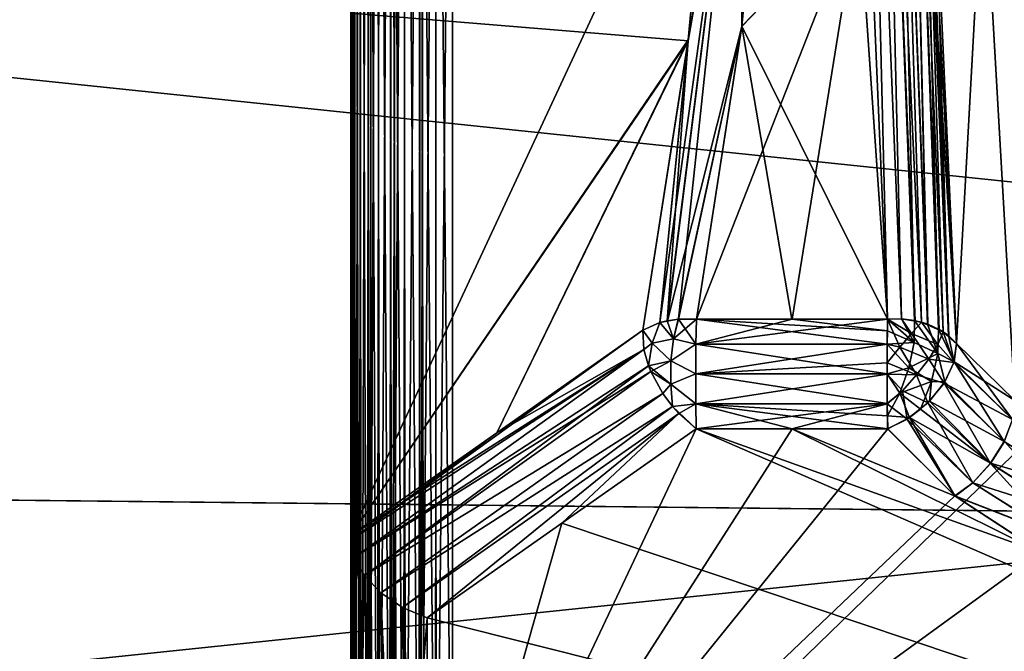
# Model space of a CAD drawing. Header units: metres. Extents: x 59 to 135, y -85 to 115.
# Tile 100 of 256: x 89.31 to 91.21, y 13.07 to 14.29. Entities that reach past the tile are written whole.
import ezdxf

# ---------------------------------------------------------------- set-up
doc = ezdxf.new("R2010")
doc.units = ezdxf.units.M
doc.layers.add('solid_20_404_502_XXX', color=7, linetype='CONTINUOUS')

msp = doc.modelspace()

# ---------------------------------------------------------------- linework, layer by layer
at = {"layer": 'solid_20_404_502_XXX'}
for points in [[(89.949997, 12.510079, -12.162848), (89.949997, 16.616306, -14.710766), (89.949997, 15.837152, -15.489921)], [(89.949997, 12.510079, -12.162848), (89.949997, 16.60574, -14.701389), (89.949997, 16.616306, -14.710766)], [(89.949997, 12.510079, -12.162848), (89.949997, 15.411931, -13.693076), (89.949997, 16.60574, -14.701389)], [(89.95153, 15.819356, -15.507064), (89.949997, 12.510079, -12.162848), (89.949997, 15.837152, -15.489921)], [(89.949997, 15.837152, 15.489921), (89.949997, 13.289234, 11.383693), (89.949997, 12.510079, 12.162848)], [(89.95153, 12.492936, 12.180644), (89.949997, 15.837152, 15.489921), (89.949997, 12.510079, 12.162848)], [(89.949997, 15.837152, 15.489921), (89.949997, 13.298611, 11.39426), (89.949997, 13.289234, 11.383693)], [(89.949997, 15.837152, 15.489921), (89.949997, 14.3069, 12.588042), (89.949997, 13.298611, 11.39426)], [(89.952324, 15.81516, 15.510906), (89.949997, 15.837152, 15.489921), (89.95153, 12.492936, 12.180644)], [(89.952324, 12.489094, -12.18484), (89.949997, 12.510079, -12.162848), (89.95153, 15.819356, -15.507064)], [(89.952324, 12.489094, -12.18484), (89.95153, 15.819356, -15.507064), (89.956703, 15.799511, -15.524899)], [(89.952324, 15.81516, 15.510906), (89.95153, 12.492936, 12.180644), (89.956703, 12.475101, 12.200489)], [(89.959259, 15.792827, 15.530653), (89.952324, 15.81516, 15.510906), (89.956703, 12.475101, 12.200489)], [(89.959259, 12.469347, -12.207173), (89.952324, 12.489094, -12.18484), (89.956703, 15.799511, -15.524899)], [(89.959259, 12.469347, -12.207173), (89.956703, 15.799511, -15.524899), (89.966347, 15.778058, -15.542833)], [(89.959259, 15.792827, 15.530653), (89.956703, 12.475101, 12.200489), (89.966347, 12.457167, 12.221942)], [(89.970688, 15.770648, 15.548693), (89.959259, 15.792827, 15.530653), (89.966347, 12.457167, 12.221942)], [(89.970688, 12.451307, -12.229352), (89.959259, 12.469347, -12.207173), (89.966347, 15.778058, -15.542833)], [(89.970688, 12.451307, -12.229352), (89.966347, 15.778058, -15.542833), (89.981247, 15.755488, -15.560057)], [(89.970688, 15.770648, 15.548693), (89.966347, 12.457167, 12.221942), (89.981247, 12.439943, 12.244512)], [(89.986412, 15.749114, 15.564596), (89.970688, 15.770648, 15.548693), (89.981247, 12.439943, 12.244512)], [(89.986412, 12.435404, -12.250886), (89.970688, 12.451307, -12.229352), (89.981247, 15.755488, -15.560057)], [(89.986412, 12.435404, -12.250886), (89.981247, 15.755488, -15.560057), (89.990395, 15.744543, -15.567759)], [(89.986412, 15.749114, 15.564596), (89.981247, 12.439943, 12.244512), (89.990395, 12.432241, 12.255457)], [(89.986412, 15.749114, 15.564596), (89.990395, 12.432241, 12.255457), (90.000786, 12.425146, 12.266249)], [(90.006126, 15.728743, 15.577978), (89.986412, 15.749114, 15.564596), (90.000786, 12.425146, 12.266249)], [(89.986412, 12.435404, -12.250886), (89.990395, 15.744543, -15.567759), (90.000786, 15.733751, -15.574854)], [(90.006126, 12.422022, -12.271257), (89.986412, 12.435404, -12.250886), (90.000786, 15.733751, -15.574854)], [(90.006126, 12.422022, -12.271257), (90.000786, 15.733751, -15.574854), (90.024475, 15.713643, -15.586613)], [(90.006126, 15.728743, 15.577978), (90.000786, 12.425146, 12.266249), (90.024475, 12.413387, 12.286357)], [(90.029419, 15.710043, 15.588469), (90.006126, 15.728743, 15.577978), (90.024475, 12.413387, 12.286357)], [(90.029419, 12.411531, -12.289957), (90.006126, 12.422022, -12.271257), (90.024475, 15.713643, -15.586613)], [(90.029419, 12.411531, -12.289957), (90.024475, 15.713643, -15.586613), (90.03878, 15.703682, -15.591524)], [(90.029419, 15.710043, 15.588469), (90.024475, 12.413387, 12.286357), (90.03878, 12.408476, 12.296318)], [(90.029419, 15.710043, 15.588469), (90.03878, 12.408476, 12.296318), (90.051643, 12.405134, 12.304179)], [(90.055779, 15.693487, 15.595748), (90.029419, 15.710043, 15.588469), (90.051643, 12.405134, 12.304179)], [(90.029419, 12.411531, -12.289957), (90.03878, 15.703682, -15.591524), (90.051643, 15.695821, -15.594866)], [(90.055779, 12.404252, -12.306513), (90.029419, 12.411531, -12.289957), (90.051643, 15.695821, -15.594866)], [(90.055779, 12.404252, -12.306513), (90.051643, 15.695821, -15.594866), (90.081604, 15.680821, -15.599379)], [(90.055779, 15.693487, 15.595748), (90.051643, 12.405134, 12.304179), (90.081604, 12.400621, 12.319179)], [(90.084579, 15.679554, 15.599606), (90.055779, 15.693487, 15.595748), (90.081604, 12.400621, 12.319179)], [(90.084579, 12.400394, -12.320446), (90.055779, 12.404252, -12.306513), (90.081604, 15.680821, -15.599379)], [(90.084579, 12.400394, -12.320446), (90.081604, 15.680821, -15.599379), (90.091537, 15.676733, -15.599991)], [(90.084579, 15.679554, 15.599606), (90.081604, 12.400621, 12.319179), (90.091537, 12.400009, 12.323267)], [(90.084579, 15.679554, 15.599606), (90.091537, 12.400009, 12.323267), (90.113518, 12.400012, 12.330879)], [(90.115074, 15.668647, 15.599914), (90.084579, 15.679554, 15.599606), (90.113518, 12.400012, 12.330879)], [(90.084579, 12.400394, -12.320446), (90.091537, 15.676733, -15.599991), (90.113518, 15.669121, -15.599988)], [(103.25, 15.361294, 19.216219), (72.835632, 15.659333, 19.408966), (72.866943, 13.544167, 17.889351)], [(103.25, 15.361294, -19.216219), (72.866951, 13.543697, -17.888971), (72.83564, 15.65889, -19.408684)], [(90.115074, 12.400086, -12.331353), (90.084579, 12.400394, -12.320446), (90.113518, 15.669121, -15.599988)], [(90.115074, 12.400086, -12.331353), (90.113518, 15.669121, -15.599988), (90.146507, 15.661008, -15.596577)], [(90.115074, 15.668647, 15.599914), (90.113518, 12.400012, 12.330879), (90.146507, 12.403423, 12.338992)], [(90.115074, 15.668647, 15.599914), (90.146507, 12.403423, 12.338992), (90.146507, 15.661008, 15.596577)], [(90.115074, 12.400086, -12.331353), (90.146507, 15.661008, -15.596577), (90.146507, 12.403423, -12.338992)], [(90.146507, 12.403423, -12.338992), (90.146507, 15.661008, -15.596577), (93.5, 15.661006, -15.679357)], [(90.146507, 15.661008, 15.596577), (96.853493, 13.94942, 14.050551), (96.853493, 15.661008, 15.76214)], [(90.146507, 15.661008, 15.596577), (96.853493, 12.237829, 12.338961), (96.853493, 13.94942, 14.050551)], [(90.146507, 15.661008, 15.596577), (93.5, 12.320643, 12.338994), (96.853493, 12.237829, 12.338961)], [(90.146507, 15.661008, 15.596577), (90.146507, 12.403423, 12.338992), (93.5, 12.320643, 12.338994)], [(93.5, 12.320642, -12.338992), (90.146507, 12.403423, -12.338992), (93.5, 15.661006, -15.679357)], [(89.949997, 12.510079, -12.162848), (89.949997, 14.306924, -12.588069), (89.949997, 15.411931, -13.693076)], [(90.985886, 13.716427, -10.934567), (90.944298, 15.388526, -12.612142), (90.913689, 15.390372, -12.610295)], [(90.930428, 14.515567, -11.735077), (90.985886, 13.716427, -10.934567), (90.913689, 15.390372, -12.610295)], [(90.930435, 14.515522, 11.735031), (90.944298, 15.388515, 12.61213), (90.985886, 13.716427, 10.934567)], [(91.012627, 13.716568, -10.93746), (90.973732, 15.382308, -12.618359), (90.944298, 15.388526, -12.612142)], [(90.985886, 13.716427, -10.934567), (91.012627, 13.716568, -10.93746), (90.944298, 15.388526, -12.612142)], [(91.01255, 13.716455, 10.937325), (90.985886, 13.716427, 10.934567), (90.944298, 15.388515, 12.61213)], [(91.01255, 13.716455, 10.937325), (90.944298, 15.388515, 12.61213), (90.973732, 15.382297, 12.618348)], [(91.051376, 13.710052, -10.947815), (91.000763, 15.371981, -12.628686), (90.973732, 15.382308, -12.618359)], [(91.038788, 13.712995, -10.94345), (91.051376, 13.710052, -10.947815), (90.973732, 15.382308, -12.618359)], [(91.012627, 13.716568, -10.93746), (91.038788, 13.712995, -10.94345), (90.973732, 15.382308, -12.618359)], [(91.037651, 13.713251, 10.943141), (90.973732, 15.382297, 12.618348), (91.000763, 15.371969, 12.628675)], [(91.037651, 13.713251, 10.943141), (91.01255, 13.716455, 10.937325), (90.973732, 15.382297, 12.618348)], [(91.063225, 13.706283, -10.952762), (91.024246, 15.357976, -12.64269), (91.000763, 15.371981, -12.628686)], [(91.051376, 13.710052, -10.947815), (91.063225, 13.706283, -10.952762), (91.000763, 15.371981, -12.628686)], [(91.062744, 13.706454, 10.95254), (91.000763, 15.371969, 12.628675), (91.024246, 15.357965, 12.642679)], [(91.062744, 13.706454, 10.95254), (91.037651, 13.713251, 10.943141), (91.000763, 15.371969, 12.628675)], [(103.25, 13.215885, 17.619022), (103.25, 15.361294, 19.216219), (72.866943, 13.544167, 17.889351)], [(103.25, 15.361294, -19.216219), (103.25, 13.215885, -17.619022), (72.866951, 13.543697, -17.888971)], [(91.093117, 13.691759, -10.970384), (91.043205, 15.340882, -12.659783), (91.024246, 15.357976, -12.64269)], [(91.085258, 13.696414, -10.964879), (91.093117, 13.691759, -10.970384), (91.024246, 15.357976, -12.64269)], [(91.063225, 13.706283, -10.952762), (91.085258, 13.696414, -10.964879), (91.024246, 15.357976, -12.64269)], [(91.084373, 13.69691, 10.964319), (91.024246, 15.357965, 12.642679), (91.043205, 15.340872, 12.659772)], [(91.084373, 13.69691, 10.964319), (91.062744, 13.706454, 10.95254), (91.024246, 15.357965, 12.642679)], [(91.071449, 14.44771, -11.796663), (91.043205, 15.340882, -12.659783), (91.118721, 13.669453, -10.995292)], [(91.103729, 13.68407, -10.97904), (91.118721, 13.669453, -10.995292), (91.043205, 15.340882, -12.659783)], [(91.093117, 13.691759, -10.970384), (91.103729, 13.68407, -10.97904), (91.043205, 15.340882, -12.659783)], [(91.103531, 13.684279, 10.978917), (91.043205, 15.340872, 12.659772), (91.056839, 15.321405, 12.679238)], [(91.103531, 13.684279, 10.978917), (91.084373, 13.69691, 10.964319), (91.043205, 15.340872, 12.659772)], [(91.103531, 13.684279, 10.978917), (91.056839, 15.321405, 12.679238), (91.062828, 14.751015, 12.105126)], [(90.756981, 14.839352, 12.063144), (90.704735, 14.281487, 11.506568), (90.700821, 14.823424, 12.063787)], [(90.704697, 14.281132, -11.506214), (90.75695, 14.838923, -12.062716), (90.700821, 14.823423, -12.063787)], [(90.704697, 14.281132, -11.506214), (90.930428, 14.515567, -11.735077), (90.75695, 14.838923, -12.062716)], [(90.930435, 14.515522, 11.735031), (90.704735, 14.281487, 11.506568), (90.756981, 14.839352, 12.063144)], [(90.546471, 13.709423, -10.963893), (90.700821, 14.823423, -12.063787), (90.601196, 14.255242, -11.543015)], [(90.546471, 13.709423, -10.963893), (90.56131, 13.713188, -10.957249), (90.700821, 14.823423, -12.063787)], [(90.700821, 14.823424, 12.063787), (90.560753, 13.71306, 10.957458), (90.601006, 14.253602, 11.541359)], [(90.582222, 13.716336, 10.950287), (90.560753, 13.71306, 10.957458), (90.700821, 14.823424, 12.063787)], [(90.704697, 14.281132, -11.506214), (90.700821, 14.823423, -12.063787), (90.56131, 13.713188, -10.957249)], [(90.704735, 14.281487, 11.506568), (90.582222, 13.716336, 10.950287), (90.700821, 14.823424, 12.063787)], [(90.700821, 14.823424, 12.063787), (90.601006, 14.253602, 11.541359), (90.65329, 14.809322, 12.095376)], [(90.700821, 14.823423, -12.063787), (90.653381, 14.81044, -12.096463), (90.601196, 14.255242, -11.543015)], [(90.653381, 14.81044, -12.096463), (89.949997, 14.306924, -12.588069), (89.949997, 13.298611, -11.39426)], [(90.653381, 14.81044, -12.096463), (89.949997, 13.298611, -11.39426), (90.601196, 14.255242, -11.543015)], [(90.65329, 14.809322, 12.095376), (90.601006, 14.253602, 11.541359), (89.949997, 14.3069, 12.588042)], [(91.103531, 13.684279, 10.978917), (91.062828, 14.751015, 12.105126), (91.071457, 14.447409, 11.796351)], [(91.071449, 14.44771, -11.796663), (91.118721, 13.669453, -10.995292), (91.062851, 14.750047, -12.104143)], [(91.170647, 14.614029, -12.247146), (91.062851, 14.750047, -12.104143), (91.118721, 13.669453, -10.995292)], [(91.118721, 13.669439, 10.99528), (91.071457, 14.447409, 11.796351), (91.170624, 14.615155, 12.248335)], [(91.231277, 13.559103, 11.107018), (91.118721, 13.669439, 10.99528), (91.170624, 14.615155, 12.248335)], [(91.170647, 14.614029, -12.247146), (91.118721, 13.669453, -10.995292), (91.231392, 13.55901, -11.107107)], [(91.231277, 13.559103, 11.107018), (91.170624, 14.615155, 12.248335), (91.31723, 14.498171, 12.355386)], [(91.317245, 14.497045, -12.354177), (91.170647, 14.614029, -12.247146), (91.231392, 13.55901, -11.107107)], [(90.616982, 13.716427, -10.943674), (90.930428, 14.515567, -11.735077), (90.704697, 14.281132, -11.506214)], [(90.80143, 13.716427, -10.939121), (90.930428, 14.515567, -11.735077), (90.616982, 13.716427, -10.943674)], [(90.930435, 14.515522, 11.735031), (90.985886, 13.716427, 10.934567), (90.704735, 14.281487, 11.506568)], [(90.80143, 13.716427, -10.939121), (90.985886, 13.716427, -10.934567), (90.930428, 14.515567, -11.735077)], [(103.25, 14.50146, -16.086933), (86.25, 14.501178, -16.086687), (86.25, 12.725317, -14.411202)], [(103.25, 12.725154, -14.411075), (103.25, 14.50146, -16.086933), (86.25, 12.725317, -14.411202)], [(103.25, 14.50146, 16.086933), (103.25, 12.725154, 14.411075), (86.25, 14.501178, 16.086687)], [(103.25, 12.725154, 14.411075), (86.25, 12.725317, 14.411202), (86.25, 14.501178, 16.086687)], [(91.103531, 13.684279, 10.978917), (91.071457, 14.447409, 11.796351), (91.118721, 13.669439, 10.99528)], [(89.949997, 12.510079, -12.162848), (89.949997, 13.298611, -11.39426), (89.949997, 14.306924, -12.588069)], [(90.601006, 14.253602, 11.541359), (89.949997, 13.298611, 11.39426), (89.949997, 14.3069, 12.588042)], [(90.56131, 13.713188, -10.957249), (90.582031, 13.716314, -10.950336), (90.704697, 14.281132, -11.506214)], [(90.582031, 13.716314, -10.950336), (90.616982, 13.716427, -10.943674), (90.704697, 14.281132, -11.506214)], [(90.704735, 14.281487, 11.506568), (90.616966, 13.716427, 10.943675), (90.582222, 13.716336, 10.950287)], [(90.704735, 14.281487, 11.506568), (90.801422, 13.716427, 10.939121), (90.616966, 13.716427, 10.943675)], [(90.704735, 14.281487, 11.506568), (90.985886, 13.716427, 10.934567), (90.801422, 13.716427, 10.939121)], [(90.231758, 13.496576, -11.189667), (90.601196, 14.255242, -11.543015), (89.949997, 13.298611, -11.39426)], [(90.601006, 14.253602, 11.541359), (90.23175, 13.496571, 11.189672), (89.949997, 13.298611, 11.39426)], [(90.601006, 14.253602, 11.541359), (90.513527, 13.694625, 10.985018), (90.23175, 13.496571, 11.189672)], [(90.231758, 13.496576, -11.189667), (90.513535, 13.694629, -10.985003), (90.601196, 14.255242, -11.543015)], [(90.546425, 13.70941, 10.963918), (90.513527, 13.694625, 10.985018), (90.601006, 14.253602, 11.541359)], [(90.546471, 13.709423, -10.963893), (90.601196, 14.255242, -11.543015), (90.513535, 13.694629, -10.985003)], [(90.560753, 13.71306, 10.957458), (90.546425, 13.70941, 10.963918), (90.601006, 14.253602, 11.541359)], [(90.531662, 13.669868, 10.943623), (90.513527, 13.694625, 10.985018), (90.546425, 13.70941, 10.963918)], [(90.53167, 13.669897, -10.943632), (90.546471, 13.709423, -10.963893), (90.513535, 13.694629, -10.985003)], [(90.572548, 13.677999, 10.924311), (90.531662, 13.669868, 10.943623), (90.546425, 13.70941, 10.963918)], [(90.53167, 13.669897, -10.943632), (90.572548, 13.677979, -10.924301), (90.546471, 13.709423, -10.963893)], [(90.572548, 13.677999, 10.924311), (90.546425, 13.70941, 10.963918), (90.560753, 13.71306, 10.957458)], [(90.582031, 13.716314, -10.950336), (90.56131, 13.713188, -10.957249), (90.546471, 13.709423, -10.963893)], [(90.572548, 13.677979, -10.924301), (90.582031, 13.716314, -10.950336), (90.546471, 13.709423, -10.963893)], [(90.572548, 13.677999, 10.924311), (90.560753, 13.71306, 10.957458), (90.582222, 13.716336, 10.950287)], [(90.572548, 13.677979, -10.924301), (90.616982, 13.716427, -10.943674), (90.582031, 13.716314, -10.950336)], [(90.572548, 13.677979, -10.924301), (90.616005, 13.667769, -10.911184), (90.616982, 13.716427, -10.943674)], [(90.572548, 13.677999, 10.924311), (90.582222, 13.716336, 10.950287), (90.616005, 13.667769, 10.911184)], [(90.582222, 13.716336, 10.950287), (90.616966, 13.716427, 10.943675), (90.616005, 13.667769, 10.911184)], [(90.80143, 13.716427, -10.939121), (90.616005, 13.667769, -10.911184), (90.985886, 13.716427, -10.934567)], [(90.985085, 13.667657, -10.902027), (90.985886, 13.716427, -10.934567), (90.616005, 13.667769, -10.911184)], [(90.80143, 13.716427, -10.939121), (90.616982, 13.716427, -10.943674), (90.616005, 13.667769, -10.911184)], [(90.985085, 13.668016, 10.902176), (90.616005, 13.667769, 10.911184), (90.616966, 13.716427, 10.943675)], [(90.985428, 13.693831, 10.916015), (90.616966, 13.716427, 10.943675), (90.801422, 13.716427, 10.939121)], [(90.985428, 13.693831, 10.916015), (90.985085, 13.668016, 10.902176), (90.616966, 13.716427, 10.943675)], [(90.985428, 13.693831, 10.916015), (90.801422, 13.716427, 10.939121), (90.985886, 13.716427, 10.934567)], [(91.009338, 13.661812, -10.901261), (90.985886, 13.716427, -10.934567), (90.985085, 13.667657, -10.902027)], [(91.036858, 13.671068, 10.912248), (90.985428, 13.693831, 10.916015), (90.985886, 13.716427, 10.934567)], [(91.03196, 13.688469, -10.920148), (91.012627, 13.716568, -10.93746), (90.985886, 13.716427, -10.934567)], [(91.036858, 13.671068, 10.912248), (90.985886, 13.716427, 10.934567), (91.01255, 13.716455, 10.937325)], [(91.009338, 13.661812, -10.901261), (91.03196, 13.688469, -10.920148), (90.985886, 13.716427, -10.934567)], [(91.036858, 13.671068, 10.912248), (91.01255, 13.716455, 10.937325), (91.037651, 13.713251, 10.943141)], [(91.012627, 13.716568, -10.93746), (91.051376, 13.710052, -10.947815), (91.038788, 13.712995, -10.94345)], [(91.03196, 13.688469, -10.920148), (91.051376, 13.710052, -10.947815), (91.012627, 13.716568, -10.93746)], [(91.03196, 13.688469, -10.920148), (91.08268, 13.667191, -10.938619), (91.051376, 13.710052, -10.947815)], [(91.036858, 13.671068, 10.912248), (91.037651, 13.713251, 10.943141), (91.082977, 13.64991, 10.931017)], [(91.082977, 13.64991, 10.931017), (91.037651, 13.713251, 10.943141), (91.062744, 13.706454, 10.95254)], [(91.051376, 13.710052, -10.947815), (91.093117, 13.691759, -10.970384), (91.063225, 13.706283, -10.952762)], [(91.08268, 13.667191, -10.938619), (91.093117, 13.691759, -10.970384), (91.051376, 13.710052, -10.947815)], [(91.082977, 13.64991, 10.931017), (91.062744, 13.706454, 10.95254), (91.084373, 13.69691, 10.964319)], [(91.063225, 13.706283, -10.952762), (91.093117, 13.691759, -10.970384), (91.085258, 13.696414, -10.964879)], [(90.231758, 13.496576, -11.189667), (89.949997, 13.289234, -11.383693), (90.513535, 13.694629, -10.985003)], [(90.515556, 13.657509, -10.952311), (90.513535, 13.694629, -10.985003), (89.949997, 13.289234, -11.383693)], [(90.515556, 13.657509, 10.952311), (90.23175, 13.496571, 11.189672), (90.513527, 13.694625, 10.985018)], [(90.531662, 13.669868, 10.943623), (90.515556, 13.657509, 10.952311), (90.513527, 13.694625, 10.985018)], [(90.53167, 13.669897, -10.943632), (90.513535, 13.694629, -10.985003), (90.515556, 13.657509, -10.952311)], [(91.036858, 13.671068, 10.912248), (90.985085, 13.668016, 10.902176), (90.985428, 13.693831, 10.916015)], [(91.009338, 13.661812, -10.901261), (91.065147, 13.638855, -10.914859), (91.03196, 13.688469, -10.920148)], [(91.03196, 13.688469, -10.920148), (91.065147, 13.638855, -10.914859), (91.08268, 13.667191, -10.938619)], [(91.08268, 13.667191, -10.938619), (91.113968, 13.632216, -10.96136), (91.093117, 13.691759, -10.970384)], [(91.082977, 13.64991, 10.931017), (91.084373, 13.69691, 10.964319), (91.114403, 13.633649, 10.962459)], [(91.103531, 13.684279, 10.978917), (91.114403, 13.633649, 10.962459), (91.084373, 13.69691, 10.964319)], [(91.093117, 13.691759, -10.970384), (91.113968, 13.632216, -10.96136), (91.118721, 13.669453, -10.995292)], [(91.093117, 13.691759, -10.970384), (91.118721, 13.669453, -10.995292), (91.103729, 13.68407, -10.97904)], [(91.103531, 13.684279, 10.978917), (91.118721, 13.669439, 10.99528), (91.114403, 13.633649, 10.962459)], [(90.53167, 13.669897, -10.943632), (90.515556, 13.657509, -10.952311), (90.524559, 13.626292, -10.934634)], [(90.531662, 13.669868, 10.943623), (90.524559, 13.626292, 10.934634), (90.515556, 13.657509, 10.952311)], [(90.53167, 13.669897, -10.943632), (90.524559, 13.626292, -10.934634), (90.56765, 13.635529, -10.911212)], [(90.56765, 13.635545, 10.911215), (90.524559, 13.626292, 10.934634), (90.531662, 13.669868, 10.943623)], [(90.572548, 13.677999, 10.924311), (90.56765, 13.635545, 10.911215), (90.531662, 13.669868, 10.943623)], [(90.53167, 13.669897, -10.943632), (90.56765, 13.635529, -10.911212), (90.572548, 13.677979, -10.924301)], [(90.572548, 13.677999, 10.924311), (90.616005, 13.667769, 10.911184), (90.56765, 13.635545, 10.911215)], [(90.572548, 13.677979, -10.924301), (90.56765, 13.635529, -10.911212), (90.616005, 13.667769, -10.911184)], [(90.56765, 13.635529, -10.911212), (90.615723, 13.610377, -10.899775), (90.616005, 13.667769, -10.911184)], [(90.56765, 13.635545, 10.911215), (90.616005, 13.667769, 10.911184), (90.615723, 13.610377, 10.899775)], [(90.985085, 13.667657, -10.902027), (90.616005, 13.667769, -10.911184), (90.615723, 13.610377, -10.899775)], [(90.984802, 13.610555, 10.890663), (90.615723, 13.610377, 10.899775), (90.616005, 13.667769, 10.911184)], [(90.98484, 13.631676, -10.892182), (90.985085, 13.667657, -10.902027), (90.615723, 13.610377, -10.899775)], [(90.985085, 13.668016, 10.902176), (90.984802, 13.610555, 10.890663), (90.616005, 13.667769, 10.911184)], [(91.026985, 13.622313, 10.896129), (90.984802, 13.610555, 10.890663), (90.985085, 13.668016, 10.902176)], [(91.009338, 13.661812, -10.901261), (90.985085, 13.667657, -10.902027), (90.98484, 13.631676, -10.892182)], [(91.009338, 13.661812, -10.901261), (90.98484, 13.631676, -10.892182), (91.041908, 13.608399, -10.900459)], [(91.026985, 13.622313, 10.896129), (90.985085, 13.668016, 10.902176), (91.036858, 13.671068, 10.912248)], [(91.009338, 13.661812, -10.901261), (91.041908, 13.608399, -10.900459), (91.065147, 13.638855, -10.914859)], [(91.026985, 13.622313, 10.896129), (91.036858, 13.671068, 10.912248), (91.082977, 13.64991, 10.931017)], [(91.08268, 13.667191, -10.938619), (91.065147, 13.638855, -10.914859), (91.113968, 13.632216, -10.96136)], [(91.118721, 13.669453, -10.995292), (91.113968, 13.632216, -10.96136), (91.226997, 13.522396, -11.072412)], [(91.114403, 13.633649, 10.962459), (91.118721, 13.669439, 10.99528), (91.231277, 13.559103, 11.107018)], [(91.231392, 13.55901, -11.107107), (91.118721, 13.669453, -10.995292), (91.226997, 13.522396, -11.072412)], [(90.515556, 13.657509, -10.952311), (89.949997, 13.289234, -11.383693), (89.956627, 13.255913, -11.35467)], [(90.515556, 13.657509, 10.952311), (89.956627, 13.255913, 11.35467), (89.949997, 13.289234, 11.383693)], [(90.515556, 13.657509, 10.952311), (89.949997, 13.289234, 11.383693), (89.949997, 13.298611, 11.39426)], [(90.515556, 13.657509, 10.952311), (89.949997, 13.298611, 11.39426), (90.23175, 13.496571, 11.189672)], [(90.524559, 13.626292, -10.934634), (90.515556, 13.657509, -10.952311), (89.956627, 13.255913, -11.35467)], [(90.515556, 13.657509, 10.952311), (90.524559, 13.626292, 10.934634), (89.956627, 13.255913, 11.35467)], [(91.026985, 13.622313, 10.896129), (91.082977, 13.64991, 10.931017), (91.070663, 13.595666, 10.915985)], [(91.082977, 13.64991, 10.931017), (91.096611, 13.595348, 10.937721), (91.070663, 13.595666, 10.915985)], [(91.082977, 13.64991, 10.931017), (91.114403, 13.633649, 10.962459), (91.096611, 13.595348, 10.937721)], [(90.524559, 13.626292, -10.934634), (89.956627, 13.255913, -11.35467), (89.976295, 13.221168, -11.331783)], [(90.524559, 13.626292, 10.934634), (90.529007, 13.615154, 10.930139), (89.956627, 13.255913, 11.35467)], [(90.529007, 13.615154, -10.930139), (90.524559, 13.626292, -10.934634), (89.976295, 13.221168, -11.331783)], [(90.56765, 13.635545, 10.911215), (90.567352, 13.590855, 10.910419), (90.524559, 13.626292, 10.934634)], [(90.56765, 13.635529, -10.911212), (90.524559, 13.626292, -10.934634), (90.529007, 13.615154, -10.930139)], [(90.567352, 13.590855, 10.910419), (90.529007, 13.615154, 10.930139), (90.524559, 13.626292, 10.934634)], [(90.56765, 13.635529, -10.911212), (90.529007, 13.615154, -10.930139), (90.567352, 13.590847, -10.910419)], [(90.56765, 13.635545, 10.911215), (90.615723, 13.610377, 10.899775), (90.567352, 13.590855, 10.910419)], [(90.56765, 13.635529, -10.911212), (90.567352, 13.590847, -10.910419), (90.615723, 13.610377, -10.899775)], [(90.984802, 13.610133, -10.890664), (90.98484, 13.631676, -10.892182), (90.615723, 13.610377, -10.899775)], [(91.041908, 13.608399, -10.900459), (90.98484, 13.631676, -10.892182), (90.984802, 13.610133, -10.890664)], [(91.00927, 13.573116, 10.896811), (90.984802, 13.610555, 10.890663), (91.026985, 13.622313, 10.896129)], [(91.00927, 13.573116, 10.896811), (91.026985, 13.622313, 10.896129), (91.070663, 13.595666, 10.915985)], [(91.065147, 13.638855, -10.914859), (91.041908, 13.608399, -10.900459), (91.094818, 13.592362, -10.936344)], [(91.065147, 13.638855, -10.914859), (91.094818, 13.592362, -10.936344), (91.113968, 13.632216, -10.96136)], [(91.094818, 13.592362, -10.936344), (91.226997, 13.522396, -11.072412), (91.113968, 13.632216, -10.96136)], [(91.114403, 13.633649, 10.962459), (91.211029, 13.480172, 11.04913), (91.096611, 13.595348, 10.937721)], [(91.114403, 13.633649, 10.962459), (91.231277, 13.559103, 11.107018), (91.226952, 13.522434, 11.072385)], [(91.114403, 13.633649, 10.962459), (91.226952, 13.522434, 11.072385), (91.211029, 13.480172, 11.04913)], [(90.529007, 13.615154, 10.930139), (89.976295, 13.221168, 11.331783), (89.956627, 13.255913, 11.35467)], [(90.552429, 13.572411, -10.921002), (90.529007, 13.615154, -10.930139), (89.976295, 13.221168, -11.331783)], [(90.529007, 13.615154, 10.930139), (90.552429, 13.572411, 10.921002), (89.976295, 13.221168, 11.331783)], [(90.567352, 13.590847, -10.910419), (90.529007, 13.615154, -10.930139), (90.552429, 13.572411, -10.921002)], [(90.567352, 13.590855, 10.910419), (90.552429, 13.572411, 10.921002), (90.529007, 13.615154, 10.930139)], [(90.567352, 13.590847, -10.910419), (90.616005, 13.552985, -10.911184), (90.615723, 13.610377, -10.899775)], [(90.567352, 13.590855, 10.910419), (90.615723, 13.610377, 10.899775), (90.616005, 13.552985, 10.911184)], [(90.984802, 13.610555, 10.890663), (90.985085, 13.553073, 10.902038), (90.615723, 13.610377, 10.899775)], [(90.984802, 13.610133, -10.890664), (90.615723, 13.610377, -10.899775), (90.616005, 13.552985, -10.911184)], [(90.985085, 13.553073, 10.902038), (90.616005, 13.552985, 10.911184), (90.615723, 13.610377, 10.899775)], [(90.985085, 13.552648, -10.902214), (90.984802, 13.610133, -10.890664), (90.616005, 13.552985, -10.911184)], [(91.00927, 13.573116, 10.896811), (90.985085, 13.553073, 10.902038), (90.984802, 13.610555, 10.890663)], [(91.014694, 13.578091, -10.896494), (90.984802, 13.610133, -10.890664), (90.985085, 13.552648, -10.902214)], [(91.041908, 13.608399, -10.900459), (90.984802, 13.610133, -10.890664), (91.014694, 13.578091, -10.896494)], [(91.041908, 13.608399, -10.900459), (91.014694, 13.578091, -10.896494), (91.063446, 13.554604, -10.92326)], [(91.041908, 13.608399, -10.900459), (91.063446, 13.554604, -10.92326), (91.094818, 13.592362, -10.936344)], [(90.567352, 13.590855, 10.910419), (90.57106, 13.547629, 10.922358), (90.552429, 13.572411, 10.921002)], [(90.567352, 13.590847, -10.910419), (90.552429, 13.572411, -10.921002), (90.57106, 13.547629, -10.922358)], [(90.567352, 13.590855, 10.910419), (90.616005, 13.552985, 10.911184), (90.57106, 13.547629, 10.922358)], [(90.567352, 13.590847, -10.910419), (90.57106, 13.547629, -10.922358), (90.616005, 13.552985, -10.911184)], [(91.00927, 13.573116, 10.896811), (91.070663, 13.595666, 10.915985), (91.049393, 13.542105, 10.921741)], [(91.070663, 13.595666, 10.915985), (91.06691, 13.55814, 10.923899), (91.049393, 13.542105, 10.921741)], [(91.094818, 13.592362, -10.936344), (91.063446, 13.554604, -10.92326), (91.184647, 13.437814, -11.039539)], [(91.070663, 13.595666, 10.915985), (91.096611, 13.595348, 10.937721), (91.06691, 13.55814, 10.923899)], [(91.096611, 13.595348, 10.937721), (91.211029, 13.480172, 11.04913), (91.06691, 13.55814, 10.923899)], [(91.094818, 13.592362, -10.936344), (91.211128, 13.480082, -11.049203), (91.226997, 13.522396, -11.072412)], [(91.211128, 13.480082, -11.049203), (91.094818, 13.592362, -10.936344), (91.184647, 13.437814, -11.039539)], [(90.552429, 13.572411, -10.921002), (89.976295, 13.221168, -11.331783), (90.008202, 13.187813, -11.317344)], [(90.552429, 13.572411, 10.921002), (90.008202, 13.187813, 11.317344), (89.976295, 13.221168, 11.331783)], [(90.57106, 13.547629, -10.922358), (90.552429, 13.572411, -10.921002), (90.008202, 13.187813, -11.317344)], [(90.552429, 13.572411, 10.921002), (90.57106, 13.547629, 10.922358), (90.008202, 13.187813, 11.317344)], [(91.014694, 13.578091, -10.896494), (90.985085, 13.552648, -10.902214), (91.023453, 13.523274, -10.923606)], [(91.00927, 13.573116, 10.896811), (90.98539, 13.529496, 10.91433), (90.985085, 13.553073, 10.902038)], [(91.00927, 13.573116, 10.896811), (91.028412, 13.526474, 10.922855), (90.98539, 13.529496, 10.91433)], [(91.00927, 13.573116, 10.896811), (91.049393, 13.542105, 10.921741), (91.028412, 13.526474, 10.922855)], [(91.014694, 13.578091, -10.896494), (91.023453, 13.523274, -10.923606), (91.063446, 13.554604, -10.92326)], [(90.57106, 13.547629, -10.922358), (90.008202, 13.187813, -11.317344), (90.049873, 13.159494, -11.313497)], [(90.57106, 13.547629, 10.922358), (90.049873, 13.159494, 11.313497), (90.008202, 13.187813, 11.317344)], [(90.583092, 13.53417, -10.925743), (90.57106, 13.547629, -10.922358), (90.049873, 13.159494, -11.313497)], [(90.57106, 13.547629, 10.922358), (90.583092, 13.53417, 10.925743), (90.049873, 13.159494, 11.313497)], [(90.57106, 13.547629, 10.922358), (90.616005, 13.552985, 10.911184), (90.616806, 13.504327, 10.943679)], [(90.583092, 13.53417, -10.925743), (90.616005, 13.552985, -10.911184), (90.57106, 13.547629, -10.922358)], [(90.57106, 13.547629, 10.922358), (90.616806, 13.504327, 10.943679), (90.583092, 13.53417, 10.925743)], [(90.583092, 13.53417, -10.925743), (90.616806, 13.504327, -10.943679), (90.616005, 13.552985, -10.911184)], [(90.985085, 13.553073, 10.902038), (90.98539, 13.529496, 10.91433), (90.616005, 13.552985, 10.911184)], [(90.985085, 13.552648, -10.902214), (90.616005, 13.552985, -10.911184), (90.616806, 13.504327, -10.943679)], [(90.616005, 13.552985, 10.911184), (90.986229, 13.504327, 10.93456), (90.801506, 13.504327, 10.939119)], [(90.98539, 13.529496, 10.91433), (90.986229, 13.504327, 10.93456), (90.616005, 13.552985, 10.911184)], [(90.616005, 13.552985, 10.911184), (90.801506, 13.504327, 10.939119), (90.616806, 13.504327, 10.943679)], [(90.985085, 13.552648, -10.902214), (90.616806, 13.504327, -10.943679), (90.801353, 13.504327, -10.939123)], [(90.985085, 13.552648, -10.902214), (90.801353, 13.504327, -10.939123), (90.985893, 13.504327, -10.934567)], [(90.985085, 13.552648, -10.902214), (90.985893, 13.504327, -10.934567), (91.023453, 13.523274, -10.923606)], [(91.063446, 13.554604, -10.92326), (91.023453, 13.523274, -10.923606), (91.150597, 13.400443, -11.04453)], [(91.049393, 13.542105, 10.921741), (91.06691, 13.55814, 10.923899), (91.184563, 13.437907, 11.039465)], [(91.184647, 13.437814, -11.039539), (91.063446, 13.554604, -10.92326), (91.150597, 13.400443, -11.04453)], [(91.211029, 13.480172, 11.04913), (91.184563, 13.437907, 11.039465), (91.06691, 13.55814, 10.923899)], [(103.25, 13.215885, 17.619022), (72.866943, 13.544167, 17.889351), (72.895836, 11.591586, 16.117195)], [(103.25, 13.215885, -17.619022), (72.895844, 11.591493, -16.117098), (72.866951, 13.543697, -17.888971)], [(90.583092, 13.53417, -10.925743), (90.049873, 13.159494, -11.313497), (90.097382, 13.139568, -11.321259)], [(90.583092, 13.53417, 10.925743), (90.097382, 13.139568, 11.321259), (90.049873, 13.159494, 11.313497)], [(90.583092, 13.53417, -10.925743), (90.097382, 13.139568, -11.321259), (90.357346, 13.322097, -11.132314)], [(90.583092, 13.53417, 10.925743), (90.357346, 13.322098, 11.132313), (90.097382, 13.139568, 11.321259)], [(90.583092, 13.53417, -10.925743), (90.357346, 13.322097, -11.132314), (90.616806, 13.504327, -10.943679)], [(90.583092, 13.53417, 10.925743), (90.616806, 13.504327, 10.943679), (90.357346, 13.322098, 11.132313)], [(90.98539, 13.529496, 10.91433), (91.028412, 13.526474, 10.922855), (90.986229, 13.504327, 10.93456)], [(91.028412, 13.526474, 10.922855), (91.049393, 13.542105, 10.921741), (91.184563, 13.437907, 11.039465)], [(91.023453, 13.523274, -10.923606), (90.985893, 13.504327, -10.934567), (91.116333, 13.374225, -11.06145)], [(91.028412, 13.526474, 10.922855), (91.115524, 13.374862, 11.060833), (90.986229, 13.504327, 10.93456)], [(91.150597, 13.400443, -11.04453), (91.023453, 13.523274, -10.923606), (91.116333, 13.374225, -11.06145)], [(91.028412, 13.526474, 10.922855), (91.150574, 13.400496, 11.044489), (91.115524, 13.374862, 11.060833)], [(91.184563, 13.437907, 11.039465), (91.150574, 13.400496, 11.044489), (91.028412, 13.526474, 10.922855)], [(91.226952, 13.522434, 11.072385), (91.357635, 13.38707, 11.141305), (91.211029, 13.480172, 11.04913)], [(90.231758, 13.496576, -11.189667), (89.949997, 13.298611, -11.39426), (89.949997, 13.289234, -11.383693)], [(90.097382, 12.404635, 12.056192), (90.986229, 13.504327, 10.93456), (91.115524, 13.374862, 11.060833)], [(90.097382, 12.404635, 12.056192), (90.801506, 13.504327, 10.939119), (90.986229, 13.504327, 10.93456)], [(90.097382, 12.404635, 12.056192), (90.616806, 13.504327, 10.943679), (90.801506, 13.504327, 10.939119)], [(90.097382, 12.404635, 12.056192), (90.357346, 13.322098, 11.132313), (90.616806, 13.504327, 10.943679)], [(90.616806, 13.504327, -10.943679), (90.357346, 13.322097, -11.132314), (93.328056, 12.324886, -12.056192)], [(91.283623, 13.265324, -11.166223), (90.616806, 13.504327, -10.943679), (93.328056, 12.324886, -12.056192)], [(91.283623, 13.265324, -11.166223), (90.801353, 13.504327, -10.939123), (90.616806, 13.504327, -10.943679)], [(91.116333, 13.374225, -11.06145), (90.985893, 13.504327, -10.934567), (90.801353, 13.504327, -10.939123)], [(91.283623, 13.265324, -11.166223), (91.116333, 13.374225, -11.06145), (90.801353, 13.504327, -10.939123)], [(91.211029, 13.480172, 11.04913), (91.357635, 13.38707, 11.141305), (91.184563, 13.437907, 11.039465)], [(91.211128, 13.480082, -11.049203), (91.184647, 13.437814, -11.039539), (91.337181, 13.341051, -11.134486)], [(91.184563, 13.437907, 11.039465), (91.33696, 13.341202, 11.134375), (91.150574, 13.400496, 11.044489)], [(91.184647, 13.437814, -11.039539), (91.150597, 13.400443, -11.04453), (91.310448, 13.298752, -11.143274)], [(91.357635, 13.38707, 11.141305), (91.33696, 13.341202, 11.134375), (91.184563, 13.437907, 11.039465)], [(91.337181, 13.341051, -11.134486), (91.184647, 13.437814, -11.039539), (91.310448, 13.298752, -11.143274)], [(91.150574, 13.400496, 11.044489), (91.31028, 13.298886, 11.143164), (91.115524, 13.374862, 11.060833)], [(91.310448, 13.298752, -11.143274), (91.150597, 13.400443, -11.04453), (91.116333, 13.374225, -11.06145)], [(91.33696, 13.341202, 11.134375), (91.31028, 13.298886, 11.143164), (91.150574, 13.400496, 11.044489)], [(90.097382, 12.404635, 12.056192), (91.115524, 13.374862, 11.060833), (91.282143, 13.266083, 11.165499)], [(91.31028, 13.298886, 11.143164), (91.282143, 13.266083, 11.165499), (91.115524, 13.374862, 11.060833)], [(91.310448, 13.298752, -11.143274), (91.116333, 13.374225, -11.06145), (91.283623, 13.265324, -11.166223)], [(90.097382, 12.404635, 12.056192), (90.097382, 13.139568, 11.321259), (90.357346, 13.322098, 11.132313)], [(90.357346, 13.322097, -11.132314), (90.097382, 13.139568, -11.321259), (93.328056, 12.324886, -12.056192)], [(89.949997, 12.510079, -12.162848), (89.949997, 13.289234, -11.383693), (89.949997, 13.298611, -11.39426)], [(89.961166, 12.470105, -12.122513), (89.949997, 13.289234, -11.383693), (89.949997, 12.510079, -12.162848)], [(89.961166, 12.470105, -12.122513), (89.956627, 13.255913, -11.35467), (89.949997, 13.289234, -11.383693)], [(89.956627, 13.255913, 11.35467), (89.949997, 12.510079, 12.162848), (89.949997, 13.289234, 11.383693)], [(90.097382, 12.404635, 12.056192), (91.282143, 13.266083, 11.165499), (91.476379, 13.184826, 11.241961)], [(89.961128, 12.470184, 12.122567), (89.949997, 12.510079, 12.162848), (89.956627, 13.255913, 11.35467)], [(89.961166, 12.470105, -12.122513), (89.976295, 13.221168, -11.331783), (89.956627, 13.255913, -11.35467)], [(89.961128, 12.470184, 12.122567), (89.956627, 13.255913, 11.35467), (89.976295, 13.221168, 11.331783)], [(103.25, 13.215885, 17.619022), (72.895836, 11.591586, 16.117195), (72.897644, 11.469737, 15.992198)], [(103.25, 13.215885, -17.619022), (103.25, 11.270406, -15.783558), (72.895844, 11.591493, -16.117098)], [(103.25, 11.270406, 15.783558), (103.25, 13.215885, 17.619022), (72.897644, 11.469737, 15.992198)], [(89.992973, 12.43607, 12.088224), (89.961128, 12.470184, 12.122567), (89.976295, 13.221168, 11.331783)], [(89.961166, 12.470105, -12.122513), (89.99305, 12.436024, -12.088167), (89.976295, 13.221168, -11.331783)], [(89.99305, 12.436024, -12.088167), (90.008202, 13.187813, -11.317344), (89.976295, 13.221168, -11.331783)], [(89.992973, 12.43607, 12.088224), (89.976295, 13.221168, 11.331783), (90.008202, 13.187813, 11.317344)], [(90.040794, 12.413054, 12.064965), (89.992973, 12.43607, 12.088224), (90.008202, 13.187813, 11.317344)], [(89.99305, 12.436024, -12.088167), (90.040894, 12.413047, -12.064912), (90.008202, 13.187813, -11.317344)], [(90.040894, 12.413047, -12.064912), (90.049873, 13.159494, -11.313497), (90.008202, 13.187813, -11.317344)], [(90.040794, 12.413054, 12.064965), (90.008202, 13.187813, 11.317344), (90.049873, 13.159494, 11.313497)], [(90.097382, 12.404635, 12.056192), (91.476379, 13.184826, 11.241961), (91.689598, 13.134541, 11.286983)], [(90.097382, 12.404635, 12.056192), (92.131256, 13.133818, 11.276804), (92.34333, 13.18357, 11.221816)], [(93.328056, 12.324886, 12.056192), (90.097382, 12.404635, 12.056192), (92.34333, 13.18357, 11.221816)], [(90.040794, 12.413054, 12.064965), (90.049873, 13.159494, 11.313497), (90.097382, 13.139568, 11.321259)], [(90.040894, 12.413047, -12.064912), (90.097382, 12.404635, -12.056192), (90.049873, 13.159494, -11.313497)], [(90.049873, 13.159494, -11.313497), (90.097382, 12.404635, -12.056192), (90.097382, 13.139568, -11.321259)], [(90.040794, 12.413054, 12.064965), (90.097382, 13.139568, 11.321259), (90.097382, 12.404635, 12.056192)], [(90.097382, 13.139568, -11.321259), (90.097382, 12.404635, -12.056192), (93.328056, 12.324886, -12.056192)], [(90.097382, 12.404635, 12.056192), (91.689598, 13.134541, 11.286983), (91.910988, 13.117424, 11.298635)], [(90.097382, 12.404635, 12.056192), (91.910988, 13.117424, 11.298635), (92.131256, 13.133818, 11.276804)]]:
    msp.add_3dface(points, dxfattribs=at)

doc.saveas('drawing.dxf')
